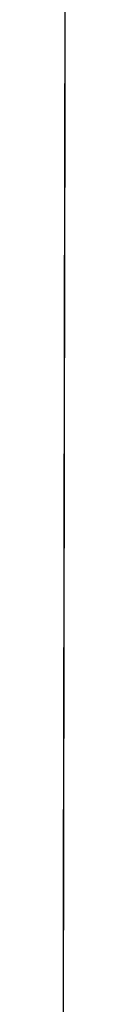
# Model space of a CAD drawing. Header units: metres. Extents: x 209848 to 209928, y 1182430 to 1182563.
# Tile 11 of 256: x 209852.622925 to 209852.623498, y 1182471.568726 to 1182471.697548. Entities that reach past the tile are written whole.
import ezdxf

# ---------------------------------------------------------------- set-up
doc = ezdxf.new("R2010")
doc.units = ezdxf.units.M
doc.header["$MEASUREMENT"] = 0
doc.linetypes.add('DGN Style 2', pattern=[15.036391, 9.021834, -6.014556])
doc.layers.get('0').update_dxf_attribs({"color": 254})

# ---------------------------------------------------------------- blocks, each defined once
blk = doc.blocks.new('*U2')
at = {"color": 3, "linetype": 'Continuous'}
for p, q in [((1.27875, -27.27332), (1.27857, -27.3699)), ((1.27857, -27.3699), (1.2784, -27.46652)), ((1.2784, -27.46652), (1.27823, -27.56096))]:
    blk.add_line(p, q, dxfattribs=at)
blk = doc.blocks.new('*U3')
at = {"color": 3, "linetype": 'Continuous'}
for p, q in [((1.27872, -27.28475), (1.27855, -27.38375)), ((1.27855, -27.38375), (1.27837, -27.48277)), ((1.27837, -27.48277), (1.27819, -27.58184))]:
    blk.add_line(p, q, dxfattribs=at)
blk = doc.blocks.new('*U4')
at = {"color": 3, "linetype": 'Continuous'}
for p, q in [((1.27864, -27.33215), (1.27846, -27.43223)), ((1.27846, -27.43223), (1.27828, -27.53228))]:
    blk.add_line(p, q, dxfattribs=at)
blk = doc.blocks.new('*U5')
at = {"color": 3, "linetype": 'Continuous'}
for p, q in [((1.27875, -27.27073), (1.27857, -27.37041)), ((1.27857, -27.37041), (1.27839, -27.47005)), ((1.27839, -27.47005), (1.27821, -27.56965))]:
    blk.add_line(p, q, dxfattribs=at)
blk = doc.blocks.new('*U6')
at = {"color": 3, "linetype": 'Continuous'}
for p, q in [((1.27869, -27.30392), (1.27851, -27.40553)), ((1.27851, -27.40553), (1.27832, -27.50713))]:
    blk.add_line(p, q, dxfattribs=at)
blk = doc.blocks.new('*U7')
at = {"color": 3, "linetype": 'Continuous'}
for p, q in [((1.27858, -27.36305), (1.2784, -27.46175)), ((1.2784, -27.46175), (1.27823, -27.5605))]:
    blk.add_line(p, q, dxfattribs=at)
blk = doc.blocks.new('*U8')
at = {"color": 3, "linetype": 'Continuous'}
for p, q in [((1.27876, -27.26381), (1.27858, -27.36399)), ((1.27858, -27.36399), (1.2784, -27.46421)), ((1.2784, -27.46421), (1.27822, -27.56459))]:
    blk.add_line(p, q, dxfattribs=at)
blk = doc.blocks.new('*U9')
at = {"color": 3, "linetype": 'Continuous'}
for p, q in [((1.27874, -27.27377), (1.27856, -27.37538)), ((1.27856, -27.37538), (1.27838, -27.47698)), ((1.27838, -27.47698), (1.27819, -27.57859))]:
    blk.add_line(p, q, dxfattribs=at)
blk = doc.blocks.new('ATTEMP')
at = {"color": 3, "linetype": 'Continuous'}
for name in ['*U9', '*U8', '*U7', '*U6', '*U4', '*U5', '*U3', '*U2']:
    blk.add_blockref(name, (-8.51117, 0), dxfattribs=at)

msp = doc.modelspace()

# ---------------------------------------------------------------- block references
at = {"color": 1, "linetype": 'DGN Style 2'}
msp.add_blockref('ATTEMP', (209859.85591, 1182499.06107), dxfattribs=at)

doc.saveas('drawing.dxf')
